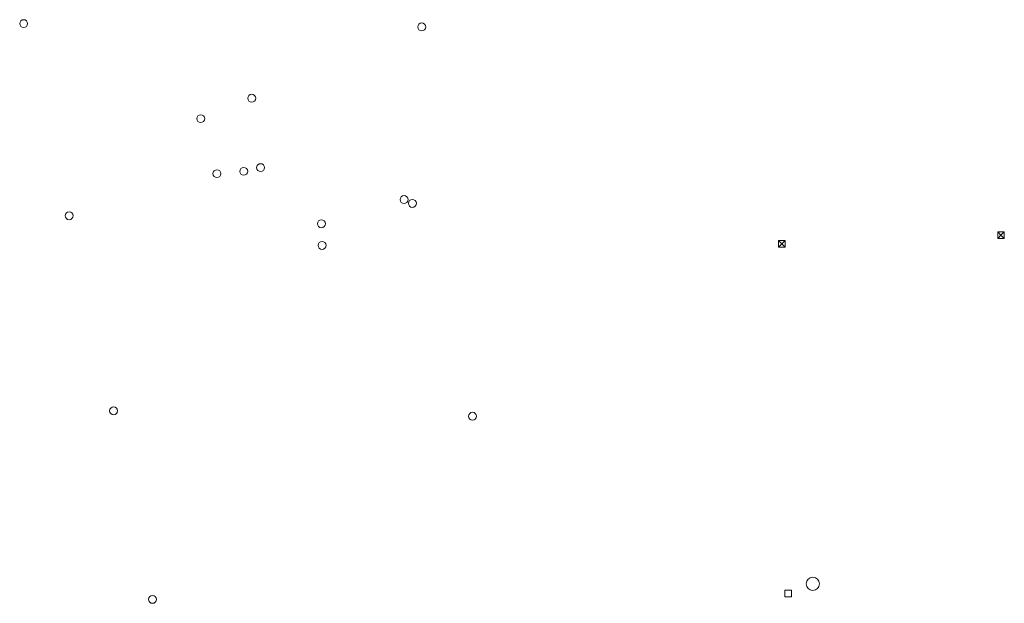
# Model space of a CAD drawing. Header units: metres. Extents: x 43144 to 46063, y 371355 to 373145.
# Tile 73 of 136: x 45681 to 45830, y 372706 to 372794. Entities that reach past the tile are written whole.
import ezdxf

# ---------------------------------------------------------------- set-up
doc = ezdxf.new("R2010")
doc.units = ezdxf.units.M

msp = doc.modelspace()

# ---------------------------------------------------------------- linework, layer by layer
at = {"layer": '', "color": 1, "linetype": 'Continuous', "lineweight": 13}
for p, q in [((45828.7, 372762.2), (45829.7, 372762.2)), ((45828.7, 372761.2), (45828.7, 372762.2)), ((45829.2, 372761.7), (45828.7, 372762.2)), ((45828.7, 372762.2), (45829.7, 372762.2)), ((45828.7, 372761.2), (45828.7, 372762.2)), ((45829.2, 372761.7), (45828.7, 372762.2)), ((45828.7, 372762.2), (45829.7, 372762.2)), ((45828.7, 372761.2), (45828.7, 372762.2)), ((45829.2, 372761.7), (45828.7, 372762.2)), ((45828.7, 372762.2), (45829.7, 372762.2)), ((45828.7, 372761.2), (45828.7, 372762.2)), ((45829.2, 372761.7), (45828.7, 372762.2)), ((45828.7, 372762.2), (45829.7, 372762.2)), ((45828.7, 372761.2), (45828.7, 372762.2)), ((45829.2, 372761.7), (45828.7, 372762.2)), ((45828.7, 372762.2), (45829.7, 372762.2)), ((45828.7, 372761.2), (45828.7, 372762.2)), ((45829.2, 372761.7), (45828.7, 372762.2)), ((45828.7, 372762.2), (45829.7, 372762.2)), ((45828.7, 372761.2), (45828.7, 372762.2)), ((45829.2, 372761.7), (45828.7, 372762.2)), ((45828.7, 372762.2), (45829.7, 372762.2)), ((45828.7, 372761.2), (45828.7, 372762.2)), ((45829.2, 372761.7), (45828.7, 372762.2)), ((45828.7, 372762.2), (45829.7, 372762.2)), ((45828.7, 372761.2), (45828.7, 372762.2)), ((45829.2, 372761.7), (45828.7, 372762.2)), ((45828.7, 372762.2), (45829.7, 372762.2)), ((45828.7, 372761.2), (45828.7, 372762.2)), ((45829.2, 372761.7), (45828.7, 372762.2)), ((45828.7, 372762.2), (45829.7, 372762.2)), ((45828.7, 372761.2), (45828.7, 372762.2)), ((45829.2, 372761.7), (45828.7, 372762.2)), ((45828.7, 372762.2), (45829.7, 372762.2)), ((45828.7, 372761.2), (45828.7, 372762.2)), ((45829.2, 372761.7), (45828.7, 372762.2)), ((45828.7, 372762.2), (45829.7, 372762.2)), ((45828.7, 372761.2), (45828.7, 372762.2)), ((45829.2, 372761.7), (45828.7, 372762.2)), ((45828.7, 372762.2), (45829.7, 372762.2)), ((45828.7, 372761.2), (45828.7, 372762.2)), ((45829.2, 372761.7), (45828.7, 372762.2)), ((45828.7, 372762.2), (45829.7, 372762.2)), ((45828.7, 372761.2), (45828.7, 372762.2)), ((45829.2, 372761.7), (45828.7, 372762.2)), ((45828.7, 372762.2), (45829.7, 372762.2)), ((45828.7, 372761.2), (45828.7, 372762.2)), ((45829.2, 372761.7), (45828.7, 372762.2)), ((45828.7, 372762.2), (45829.7, 372762.2)), ((45828.7, 372761.2), (45828.7, 372762.2)), ((45829.2, 372761.7), (45828.7, 372762.2)), ((45828.7, 372762.2), (45829.7, 372762.2)), ((45828.7, 372761.2), (45828.7, 372762.2)), ((45829.2, 372761.7), (45828.7, 372762.2)), ((45828.7, 372762.2), (45829.7, 372762.2)), ((45828.7, 372761.2), (45828.7, 372762.2)), ((45829.2, 372761.7), (45828.7, 372762.2)), ((45828.7, 372762.2), (45829.7, 372762.2)), ((45828.7, 372761.2), (45828.7, 372762.2)), ((45829.2, 372761.7), (45828.7, 372762.2)), ((45828.7, 372762.2), (45829.7, 372762.2)), ((45828.7, 372761.2), (45828.7, 372762.2)), ((45829.2, 372761.7), (45828.7, 372762.2)), ((45828.7, 372762.2), (45829.7, 372762.2)), ((45828.7, 372761.2), (45828.7, 372762.2)), ((45829.2, 372761.7), (45828.7, 372762.2)), ((45828.7, 372762.2), (45829.7, 372762.2)), ((45828.7, 372761.2), (45828.7, 372762.2)), ((45829.2, 372761.7), (45828.7, 372762.2)), ((45828.7, 372762.2), (45829.7, 372762.2)), ((45828.7, 372761.2), (45828.7, 372762.2)), ((45829.2, 372761.7), (45828.7, 372762.2)), ((45828.7, 372762.2), (45829.7, 372762.2)), ((45828.7, 372761.2), (45828.7, 372762.2)), ((45829.2, 372761.7), (45828.7, 372762.2)), ((45828.7, 372762.2), (45829.7, 372762.2)), ((45828.7, 372761.2), (45828.7, 372762.2)), ((45829.2, 372761.7), (45828.7, 372762.2)), ((45828.7, 372762.2), (45829.7, 372762.2)), ((45828.7, 372761.2), (45828.7, 372762.2)), ((45829.2, 372761.7), (45828.7, 372762.2)), ((45828.7, 372762.2), (45829.7, 372762.2)), ((45828.7, 372761.2), (45828.7, 372762.2)), ((45829.2, 372761.7), (45828.7, 372762.2)), ((45828.7, 372762.2), (45829.7, 372762.2)), ((45828.7, 372761.2), (45828.7, 372762.2)), ((45829.2, 372761.7), (45828.7, 372762.2)), ((45828.7, 372762.2), (45829.7, 372762.2)), ((45828.7, 372761.2), (45828.7, 372762.2)), ((45829.2, 372761.7), (45828.7, 372762.2)), ((45828.7, 372762.2), (45829.7, 372762.2)), ((45828.7, 372761.2), (45828.7, 372762.2)), ((45829.2, 372761.7), (45828.7, 372762.2)), ((45828.7, 372762.2), (45829.7, 372762.2)), ((45828.7, 372761.2), (45828.7, 372762.2)), ((45829.2, 372761.7), (45828.7, 372762.2)), ((45828.7, 372762.2), (45829.7, 372762.2)), ((45828.7, 372761.2), (45828.7, 372762.2)), ((45829.2, 372761.7), (45828.7, 372762.2)), ((45828.7, 372762.2), (45829.7, 372762.2)), ((45828.7, 372761.2), (45828.7, 372762.2)), ((45829.2, 372761.7), (45828.7, 372762.2)), ((45828.7, 372761.2), (45829.2, 372761.7)), ((45828.7, 372761.2), (45829.2, 372761.7)), ((45828.7, 372761.2), (45829.2, 372761.7)), ((45828.7, 372761.2), (45829.2, 372761.7)), ((45828.7, 372761.2), (45829.2, 372761.7)), ((45828.7, 372761.2), (45829.2, 372761.7)), ((45828.7, 372761.2), (45829.2, 372761.7)), ((45828.7, 372761.2), (45829.2, 372761.7)), ((45828.7, 372761.2), (45829.2, 372761.7)), ((45828.7, 372761.2), (45829.2, 372761.7)), ((45828.7, 372761.2), (45829.2, 372761.7)), ((45828.7, 372761.2), (45829.2, 372761.7)), ((45828.7, 372761.2), (45829.2, 372761.7)), ((45828.7, 372761.2), (45829.2, 372761.7)), ((45828.7, 372761.2), (45829.2, 372761.7)), ((45828.7, 372761.2), (45829.2, 372761.7)), ((45828.7, 372761.2), (45829.2, 372761.7)), ((45828.7, 372761.2), (45829.2, 372761.7)), ((45828.7, 372761.2), (45829.2, 372761.7)), ((45828.7, 372761.2), (45829.2, 372761.7)), ((45828.7, 372761.2), (45829.2, 372761.7)), ((45828.7, 372761.2), (45829.2, 372761.7)), ((45828.7, 372761.2), (45829.2, 372761.7)), ((45828.7, 372761.2), (45829.2, 372761.7)), ((45828.7, 372761.2), (45829.2, 372761.7)), ((45828.7, 372761.2), (45829.2, 372761.7)), ((45828.7, 372761.2), (45829.2, 372761.7)), ((45828.7, 372761.2), (45829.2, 372761.7)), ((45828.7, 372761.2), (45829.2, 372761.7)), ((45828.7, 372761.2), (45829.2, 372761.7)), ((45828.7, 372761.2), (45829.2, 372761.7)), ((45828.7, 372761.2), (45829.2, 372761.7)), ((45828.7, 372761.2), (45829.2, 372761.7)), ((45828.7, 372761.2), (45829.2, 372761.7)), ((45829.2, 372761.7), (45829.7, 372762.2)), ((45829.2, 372761.7), (45829.7, 372762.2)), ((45829.2, 372761.7), (45829.7, 372762.2)), ((45829.2, 372761.7), (45829.7, 372762.2)), ((45829.2, 372761.7), (45829.7, 372762.2)), ((45829.2, 372761.7), (45829.7, 372762.2)), ((45829.2, 372761.7), (45829.7, 372762.2)), ((45829.2, 372761.7), (45829.7, 372762.2)), ((45829.2, 372761.7), (45829.7, 372762.2)), ((45829.2, 372761.7), (45829.7, 372762.2)), ((45829.2, 372761.7), (45829.7, 372762.2)), ((45829.2, 372761.7), (45829.7, 372762.2)), ((45829.2, 372761.7), (45829.7, 372762.2)), ((45829.2, 372761.7), (45829.7, 372762.2)), ((45829.2, 372761.7), (45829.7, 372762.2)), ((45829.2, 372761.7), (45829.7, 372762.2)), ((45829.2, 372761.7), (45829.7, 372762.2)), ((45829.2, 372761.7), (45829.7, 372762.2)), ((45829.2, 372761.7), (45829.7, 372762.2)), ((45829.2, 372761.7), (45829.7, 372762.2)), ((45829.2, 372761.7), (45829.7, 372762.2)), ((45829.2, 372761.7), (45829.7, 372762.2)), ((45829.2, 372761.7), (45829.7, 372762.2)), ((45829.2, 372761.7), (45829.7, 372762.2)), ((45829.2, 372761.7), (45829.7, 372762.2)), ((45829.2, 372761.7), (45829.7, 372762.2)), ((45829.2, 372761.7), (45829.7, 372762.2)), ((45829.2, 372761.7), (45829.7, 372762.2)), ((45829.2, 372761.7), (45829.7, 372762.2)), ((45829.2, 372761.7), (45829.7, 372762.2)), ((45829.2, 372761.7), (45829.7, 372762.2)), ((45829.2, 372761.7), (45829.7, 372762.2)), ((45829.2, 372761.7), (45829.7, 372762.2)), ((45829.2, 372761.7), (45829.7, 372762.2)), ((45829.7, 372761.2), (45829.2, 372761.7)), ((45829.7, 372761.2), (45829.2, 372761.7)), ((45829.7, 372761.2), (45829.2, 372761.7)), ((45829.7, 372761.2), (45829.2, 372761.7)), ((45829.7, 372761.2), (45829.2, 372761.7)), ((45829.7, 372761.2), (45829.2, 372761.7)), ((45829.7, 372761.2), (45829.2, 372761.7)), ((45829.7, 372761.2), (45829.2, 372761.7)), ((45829.7, 372761.2), (45829.2, 372761.7)), ((45829.7, 372761.2), (45829.2, 372761.7)), ((45829.7, 372761.2), (45829.2, 372761.7)), ((45829.7, 372761.2), (45829.2, 372761.7)), ((45829.7, 372761.2), (45829.2, 372761.7)), ((45829.7, 372761.2), (45829.2, 372761.7)), ((45829.7, 372761.2), (45829.2, 372761.7)), ((45829.7, 372761.2), (45829.2, 372761.7)), ((45829.7, 372761.2), (45829.2, 372761.7)), ((45829.7, 372761.2), (45829.2, 372761.7)), ((45829.7, 372761.2), (45829.2, 372761.7)), ((45829.7, 372761.2), (45829.2, 372761.7)), ((45829.7, 372761.2), (45829.2, 372761.7)), ((45829.7, 372761.2), (45829.2, 372761.7)), ((45829.7, 372761.2), (45829.2, 372761.7)), ((45829.7, 372761.2), (45829.2, 372761.7)), ((45829.7, 372761.2), (45829.2, 372761.7)), ((45829.7, 372761.2), (45829.2, 372761.7)), ((45829.7, 372761.2), (45829.2, 372761.7)), ((45829.7, 372761.2), (45829.2, 372761.7)), ((45829.7, 372761.2), (45829.2, 372761.7)), ((45829.7, 372761.2), (45829.2, 372761.7)), ((45829.7, 372761.2), (45829.2, 372761.7)), ((45829.7, 372761.2), (45829.2, 372761.7)), ((45829.7, 372761.2), (45829.2, 372761.7)), ((45829.7, 372761.2), (45829.2, 372761.7)), ((45829.7, 372762.2), (45829.7, 372761.2)), ((45829.7, 372762.2), (45829.7, 372761.2)), ((45829.7, 372762.2), (45829.7, 372761.2)), ((45829.7, 372762.2), (45829.7, 372761.2)), ((45829.7, 372762.2), (45829.7, 372761.2)), ((45829.7, 372762.2), (45829.7, 372761.2)), ((45829.7, 372762.2), (45829.7, 372761.2)), ((45829.7, 372762.2), (45829.7, 372761.2)), ((45829.7, 372762.2), (45829.7, 372761.2)), ((45829.7, 372762.2), (45829.7, 372761.2)), ((45829.7, 372762.2), (45829.7, 372761.2)), ((45829.7, 372762.2), (45829.7, 372761.2)), ((45829.7, 372762.2), (45829.7, 372761.2)), ((45829.7, 372762.2), (45829.7, 372761.2)), ((45829.7, 372762.2), (45829.7, 372761.2)), ((45829.7, 372762.2), (45829.7, 372761.2)), ((45829.7, 372762.2), (45829.7, 372761.2)), ((45829.7, 372762.2), (45829.7, 372761.2)), ((45829.7, 372762.2), (45829.7, 372761.2)), ((45829.7, 372762.2), (45829.7, 372761.2)), ((45829.7, 372762.2), (45829.7, 372761.2)), ((45829.7, 372762.2), (45829.7, 372761.2)), ((45829.7, 372762.2), (45829.7, 372761.2)), ((45829.7, 372762.2), (45829.7, 372761.2)), ((45829.7, 372762.2), (45829.7, 372761.2)), ((45829.7, 372762.2), (45829.7, 372761.2)), ((45829.7, 372762.2), (45829.7, 372761.2)), ((45829.7, 372762.2), (45829.7, 372761.2)), ((45829.7, 372762.2), (45829.7, 372761.2)), ((45829.7, 372762.2), (45829.7, 372761.2)), ((45829.7, 372762.2), (45829.7, 372761.2)), ((45829.7, 372762.2), (45829.7, 372761.2)), ((45829.7, 372762.2), (45829.7, 372761.2)), ((45829.7, 372762.2), (45829.7, 372761.2)), ((45795.6, 372760.9), (45796.6, 372760.9)), ((45795.6, 372759.9), (45795.6, 372760.9)), ((45796.1, 372760.4), (45795.6, 372760.9)), ((45795.6, 372760.9), (45796.6, 372760.9)), ((45795.6, 372759.9), (45795.6, 372760.9)), ((45796.1, 372760.4), (45795.6, 372760.9)), ((45795.6, 372760.9), (45796.6, 372760.9)), ((45795.6, 372759.9), (45795.6, 372760.9)), ((45796.1, 372760.4), (45795.6, 372760.9)), ((45795.6, 372760.9), (45796.6, 372760.9)), ((45795.6, 372759.9), (45795.6, 372760.9)), ((45796.1, 372760.4), (45795.6, 372760.9)), ((45795.6, 372760.9), (45796.6, 372760.9)), ((45795.6, 372759.9), (45795.6, 372760.9)), ((45796.1, 372760.4), (45795.6, 372760.9)), ((45795.6, 372760.9), (45796.6, 372760.9)), ((45795.6, 372759.9), (45795.6, 372760.9)), ((45796.1, 372760.4), (45795.6, 372760.9)), ((45795.6, 372760.9), (45796.6, 372760.9)), ((45795.6, 372759.9), (45795.6, 372760.9)), ((45796.1, 372760.4), (45795.6, 372760.9)), ((45795.6, 372760.9), (45796.6, 372760.9)), ((45795.6, 372759.9), (45795.6, 372760.9)), ((45796.1, 372760.4), (45795.6, 372760.9)), ((45795.6, 372760.9), (45796.6, 372760.9)), ((45795.6, 372759.9), (45795.6, 372760.9)), ((45796.1, 372760.4), (45795.6, 372760.9)), ((45795.6, 372760.9), (45796.6, 372760.9)), ((45795.6, 372759.9), (45795.6, 372760.9)), ((45796.1, 372760.4), (45795.6, 372760.9)), ((45795.6, 372760.9), (45796.6, 372760.9)), ((45795.6, 372759.9), (45795.6, 372760.9)), ((45796.1, 372760.4), (45795.6, 372760.9)), ((45795.6, 372760.9), (45796.6, 372760.9)), ((45795.6, 372759.9), (45795.6, 372760.9)), ((45796.1, 372760.4), (45795.6, 372760.9)), ((45795.6, 372760.9), (45796.6, 372760.9)), ((45795.6, 372759.9), (45795.6, 372760.9)), ((45796.1, 372760.4), (45795.6, 372760.9)), ((45795.6, 372760.9), (45796.6, 372760.9)), ((45795.6, 372759.9), (45795.6, 372760.9)), ((45796.1, 372760.4), (45795.6, 372760.9)), ((45795.6, 372760.9), (45796.6, 372760.9)), ((45795.6, 372759.9), (45795.6, 372760.9)), ((45796.1, 372760.4), (45795.6, 372760.9)), ((45795.6, 372760.9), (45796.6, 372760.9)), ((45795.6, 372759.9), (45795.6, 372760.9)), ((45796.1, 372760.4), (45795.6, 372760.9)), ((45795.6, 372760.9), (45796.6, 372760.9)), ((45795.6, 372759.9), (45795.6, 372760.9)), ((45796.1, 372760.4), (45795.6, 372760.9)), ((45795.6, 372760.9), (45796.6, 372760.9)), ((45795.6, 372759.9), (45795.6, 372760.9)), ((45796.1, 372760.4), (45795.6, 372760.9)), ((45795.6, 372760.9), (45796.6, 372760.9)), ((45795.6, 372759.9), (45795.6, 372760.9)), ((45796.1, 372760.4), (45795.6, 372760.9)), ((45795.6, 372760.9), (45796.6, 372760.9)), ((45795.6, 372759.9), (45795.6, 372760.9)), ((45796.1, 372760.4), (45795.6, 372760.9)), ((45795.6, 372760.9), (45796.6, 372760.9)), ((45795.6, 372759.9), (45795.6, 372760.9)), ((45796.1, 372760.4), (45795.6, 372760.9)), ((45795.6, 372760.9), (45796.6, 372760.9)), ((45795.6, 372759.9), (45795.6, 372760.9)), ((45796.1, 372760.4), (45795.6, 372760.9)), ((45795.6, 372760.9), (45796.6, 372760.9)), ((45795.6, 372759.9), (45795.6, 372760.9)), ((45796.1, 372760.4), (45795.6, 372760.9)), ((45795.6, 372760.9), (45796.6, 372760.9)), ((45795.6, 372759.9), (45795.6, 372760.9)), ((45796.1, 372760.4), (45795.6, 372760.9)), ((45795.6, 372760.9), (45796.6, 372760.9)), ((45795.6, 372759.9), (45795.6, 372760.9)), ((45796.1, 372760.4), (45795.6, 372760.9)), ((45795.6, 372760.9), (45796.6, 372760.9)), ((45795.6, 372759.9), (45795.6, 372760.9)), ((45796.1, 372760.4), (45795.6, 372760.9)), ((45795.6, 372760.9), (45796.6, 372760.9)), ((45795.6, 372759.9), (45795.6, 372760.9)), ((45796.1, 372760.4), (45795.6, 372760.9)), ((45795.6, 372760.9), (45796.6, 372760.9)), ((45795.6, 372759.9), (45795.6, 372760.9)), ((45796.1, 372760.4), (45795.6, 372760.9)), ((45795.6, 372760.9), (45796.6, 372760.9)), ((45795.6, 372759.9), (45795.6, 372760.9)), ((45796.1, 372760.4), (45795.6, 372760.9)), ((45795.6, 372760.9), (45796.6, 372760.9)), ((45795.6, 372759.9), (45795.6, 372760.9)), ((45796.1, 372760.4), (45795.6, 372760.9)), ((45795.6, 372760.9), (45796.6, 372760.9)), ((45795.6, 372759.9), (45795.6, 372760.9)), ((45796.1, 372760.4), (45795.6, 372760.9)), ((45795.6, 372760.9), (45796.6, 372760.9)), ((45795.6, 372759.9), (45795.6, 372760.9)), ((45796.1, 372760.4), (45795.6, 372760.9)), ((45795.6, 372760.9), (45796.6, 372760.9)), ((45795.6, 372759.9), (45795.6, 372760.9)), ((45796.1, 372760.4), (45795.6, 372760.9)), ((45795.6, 372760.9), (45796.6, 372760.9)), ((45795.6, 372759.9), (45795.6, 372760.9)), ((45796.1, 372760.4), (45795.6, 372760.9)), ((45795.6, 372759.9), (45796.1, 372760.4)), ((45795.6, 372759.9), (45796.1, 372760.4)), ((45795.6, 372759.9), (45796.1, 372760.4)), ((45795.6, 372759.9), (45796.1, 372760.4)), ((45795.6, 372759.9), (45796.1, 372760.4)), ((45795.6, 372759.9), (45796.1, 372760.4)), ((45795.6, 372759.9), (45796.1, 372760.4)), ((45795.6, 372759.9), (45796.1, 372760.4)), ((45795.6, 372759.9), (45796.1, 372760.4)), ((45795.6, 372759.9), (45796.1, 372760.4)), ((45795.6, 372759.9), (45796.1, 372760.4)), ((45795.6, 372759.9), (45796.1, 372760.4)), ((45795.6, 372759.9), (45796.1, 372760.4)), ((45795.6, 372759.9), (45796.1, 372760.4)), ((45795.6, 372759.9), (45796.1, 372760.4)), ((45795.6, 372759.9), (45796.1, 372760.4)), ((45795.6, 372759.9), (45796.1, 372760.4)), ((45795.6, 372759.9), (45796.1, 372760.4)), ((45795.6, 372759.9), (45796.1, 372760.4)), ((45795.6, 372759.9), (45796.1, 372760.4)), ((45795.6, 372759.9), (45796.1, 372760.4)), ((45795.6, 372759.9), (45796.1, 372760.4)), ((45795.6, 372759.9), (45796.1, 372760.4)), ((45795.6, 372759.9), (45796.1, 372760.4)), ((45795.6, 372759.9), (45796.1, 372760.4)), ((45795.6, 372759.9), (45796.1, 372760.4)), ((45795.6, 372759.9), (45796.1, 372760.4)), ((45795.6, 372759.9), (45796.1, 372760.4)), ((45795.6, 372759.9), (45796.1, 372760.4)), ((45795.6, 372759.9), (45796.1, 372760.4)), ((45795.6, 372759.9), (45796.1, 372760.4)), ((45795.6, 372759.9), (45796.1, 372760.4)), ((45795.6, 372759.9), (45796.1, 372760.4)), ((45795.6, 372759.9), (45796.1, 372760.4)), ((45796.1, 372760.4), (45796.6, 372760.9)), ((45796.1, 372760.4), (45796.6, 372760.9)), ((45796.1, 372760.4), (45796.6, 372760.9)), ((45796.1, 372760.4), (45796.6, 372760.9)), ((45796.1, 372760.4), (45796.6, 372760.9)), ((45796.1, 372760.4), (45796.6, 372760.9)), ((45796.1, 372760.4), (45796.6, 372760.9)), ((45796.1, 372760.4), (45796.6, 372760.9)), ((45796.1, 372760.4), (45796.6, 372760.9)), ((45796.1, 372760.4), (45796.6, 372760.9)), ((45796.1, 372760.4), (45796.6, 372760.9)), ((45796.1, 372760.4), (45796.6, 372760.9)), ((45796.1, 372760.4), (45796.6, 372760.9)), ((45796.1, 372760.4), (45796.6, 372760.9)), ((45796.1, 372760.4), (45796.6, 372760.9)), ((45796.1, 372760.4), (45796.6, 372760.9)), ((45796.1, 372760.4), (45796.6, 372760.9)), ((45796.1, 372760.4), (45796.6, 372760.9)), ((45796.1, 372760.4), (45796.6, 372760.9)), ((45796.1, 372760.4), (45796.6, 372760.9)), ((45796.1, 372760.4), (45796.6, 372760.9)), ((45796.1, 372760.4), (45796.6, 372760.9)), ((45796.1, 372760.4), (45796.6, 372760.9)), ((45796.1, 372760.4), (45796.6, 372760.9)), ((45796.1, 372760.4), (45796.6, 372760.9)), ((45796.1, 372760.4), (45796.6, 372760.9)), ((45796.1, 372760.4), (45796.6, 372760.9)), ((45796.1, 372760.4), (45796.6, 372760.9)), ((45796.1, 372760.4), (45796.6, 372760.9)), ((45796.1, 372760.4), (45796.6, 372760.9)), ((45796.1, 372760.4), (45796.6, 372760.9)), ((45796.1, 372760.4), (45796.6, 372760.9)), ((45796.1, 372760.4), (45796.6, 372760.9)), ((45796.1, 372760.4), (45796.6, 372760.9)), ((45796.6, 372759.9), (45796.1, 372760.4)), ((45796.6, 372759.9), (45796.1, 372760.4)), ((45796.6, 372759.9), (45796.1, 372760.4)), ((45796.6, 372759.9), (45796.1, 372760.4)), ((45796.6, 372759.9), (45796.1, 372760.4)), ((45796.6, 372759.9), (45796.1, 372760.4)), ((45796.6, 372759.9), (45796.1, 372760.4)), ((45796.6, 372759.9), (45796.1, 372760.4)), ((45796.6, 372759.9), (45796.1, 372760.4)), ((45796.6, 372759.9), (45796.1, 372760.4)), ((45796.6, 372759.9), (45796.1, 372760.4)), ((45796.6, 372759.9), (45796.1, 372760.4)), ((45796.6, 372759.9), (45796.1, 372760.4)), ((45796.6, 372759.9), (45796.1, 372760.4)), ((45796.6, 372759.9), (45796.1, 372760.4)), ((45796.6, 372759.9), (45796.1, 372760.4)), ((45796.6, 372759.9), (45796.1, 372760.4)), ((45796.6, 372759.9), (45796.1, 372760.4)), ((45796.6, 372759.9), (45796.1, 372760.4)), ((45796.6, 372759.9), (45796.1, 372760.4)), ((45796.6, 372759.9), (45796.1, 372760.4)), ((45796.6, 372759.9), (45796.1, 372760.4)), ((45796.6, 372759.9), (45796.1, 372760.4)), ((45796.6, 372759.9), (45796.1, 372760.4)), ((45796.6, 372759.9), (45796.1, 372760.4)), ((45796.6, 372759.9), (45796.1, 372760.4)), ((45796.6, 372759.9), (45796.1, 372760.4)), ((45796.6, 372759.9), (45796.1, 372760.4)), ((45796.6, 372759.9), (45796.1, 372760.4)), ((45796.6, 372759.9), (45796.1, 372760.4)), ((45796.6, 372759.9), (45796.1, 372760.4)), ((45796.6, 372759.9), (45796.1, 372760.4)), ((45796.6, 372759.9), (45796.1, 372760.4)), ((45796.6, 372759.9), (45796.1, 372760.4)), ((45796.6, 372760.9), (45796.6, 372759.9)), ((45796.6, 372760.9), (45796.6, 372759.9)), ((45796.6, 372760.9), (45796.6, 372759.9)), ((45796.6, 372760.9), (45796.6, 372759.9)), ((45796.6, 372760.9), (45796.6, 372759.9)), ((45796.6, 372760.9), (45796.6, 372759.9)), ((45796.6, 372760.9), (45796.6, 372759.9)), ((45796.6, 372760.9), (45796.6, 372759.9)), ((45796.6, 372760.9), (45796.6, 372759.9)), ((45796.6, 372760.9), (45796.6, 372759.9)), ((45796.6, 372760.9), (45796.6, 372759.9)), ((45796.6, 372760.9), (45796.6, 372759.9)), ((45796.6, 372760.9), (45796.6, 372759.9)), ((45796.6, 372760.9), (45796.6, 372759.9)), ((45796.6, 372760.9), (45796.6, 372759.9)), ((45796.6, 372760.9), (45796.6, 372759.9)), ((45796.6, 372760.9), (45796.6, 372759.9)), ((45796.6, 372760.9), (45796.6, 372759.9)), ((45796.6, 372760.9), (45796.6, 372759.9)), ((45796.6, 372760.9), (45796.6, 372759.9)), ((45796.6, 372760.9), (45796.6, 372759.9)), ((45796.6, 372760.9), (45796.6, 372759.9)), ((45796.6, 372760.9), (45796.6, 372759.9)), ((45796.6, 372760.9), (45796.6, 372759.9)), ((45796.6, 372760.9), (45796.6, 372759.9)), ((45796.6, 372760.9), (45796.6, 372759.9)), ((45796.6, 372760.9), (45796.6, 372759.9)), ((45796.6, 372760.9), (45796.6, 372759.9)), ((45796.6, 372760.9), (45796.6, 372759.9)), ((45796.6, 372760.9), (45796.6, 372759.9)), ((45796.6, 372760.9), (45796.6, 372759.9)), ((45796.6, 372760.9), (45796.6, 372759.9)), ((45796.6, 372760.9), (45796.6, 372759.9)), ((45796.6, 372760.9), (45796.6, 372759.9)), ((45829.7, 372761.2), (45828.7, 372761.2)), ((45829.7, 372761.2), (45828.7, 372761.2)), ((45829.7, 372761.2), (45828.7, 372761.2)), ((45829.7, 372761.2), (45828.7, 372761.2)), ((45829.7, 372761.2), (45828.7, 372761.2)), ((45829.7, 372761.2), (45828.7, 372761.2)), ((45829.7, 372761.2), (45828.7, 372761.2)), ((45829.7, 372761.2), (45828.7, 372761.2)), ((45829.7, 372761.2), (45828.7, 372761.2)), ((45829.7, 372761.2), (45828.7, 372761.2)), ((45829.7, 372761.2), (45828.7, 372761.2)), ((45829.7, 372761.2), (45828.7, 372761.2)), ((45829.7, 372761.2), (45828.7, 372761.2)), ((45829.7, 372761.2), (45828.7, 372761.2)), ((45829.7, 372761.2), (45828.7, 372761.2)), ((45829.7, 372761.2), (45828.7, 372761.2)), ((45829.7, 372761.2), (45828.7, 372761.2)), ((45829.7, 372761.2), (45828.7, 372761.2)), ((45829.7, 372761.2), (45828.7, 372761.2)), ((45829.7, 372761.2), (45828.7, 372761.2)), ((45829.7, 372761.2), (45828.7, 372761.2)), ((45829.7, 372761.2), (45828.7, 372761.2)), ((45829.7, 372761.2), (45828.7, 372761.2)), ((45829.7, 372761.2), (45828.7, 372761.2)), ((45829.7, 372761.2), (45828.7, 372761.2)), ((45829.7, 372761.2), (45828.7, 372761.2)), ((45829.7, 372761.2), (45828.7, 372761.2)), ((45829.7, 372761.2), (45828.7, 372761.2)), ((45829.7, 372761.2), (45828.7, 372761.2)), ((45829.7, 372761.2), (45828.7, 372761.2)), ((45829.7, 372761.2), (45828.7, 372761.2)), ((45829.7, 372761.2), (45828.7, 372761.2)), ((45829.7, 372761.2), (45828.7, 372761.2)), ((45829.7, 372761.2), (45828.7, 372761.2)), ((45796.6, 372759.9), (45795.6, 372759.9)), ((45796.6, 372759.9), (45795.6, 372759.9)), ((45796.6, 372759.9), (45795.6, 372759.9)), ((45796.6, 372759.9), (45795.6, 372759.9)), ((45796.6, 372759.9), (45795.6, 372759.9)), ((45796.6, 372759.9), (45795.6, 372759.9)), ((45796.6, 372759.9), (45795.6, 372759.9)), ((45796.6, 372759.9), (45795.6, 372759.9)), ((45796.6, 372759.9), (45795.6, 372759.9)), ((45796.6, 372759.9), (45795.6, 372759.9)), ((45796.6, 372759.9), (45795.6, 372759.9)), ((45796.6, 372759.9), (45795.6, 372759.9)), ((45796.6, 372759.9), (45795.6, 372759.9)), ((45796.6, 372759.9), (45795.6, 372759.9)), ((45796.6, 372759.9), (45795.6, 372759.9)), ((45796.6, 372759.9), (45795.6, 372759.9)), ((45796.6, 372759.9), (45795.6, 372759.9)), ((45796.6, 372759.9), (45795.6, 372759.9)), ((45796.6, 372759.9), (45795.6, 372759.9)), ((45796.6, 372759.9), (45795.6, 372759.9)), ((45796.6, 372759.9), (45795.6, 372759.9)), ((45796.6, 372759.9), (45795.6, 372759.9)), ((45796.6, 372759.9), (45795.6, 372759.9)), ((45796.6, 372759.9), (45795.6, 372759.9)), ((45796.6, 372759.9), (45795.6, 372759.9)), ((45796.6, 372759.9), (45795.6, 372759.9)), ((45796.6, 372759.9), (45795.6, 372759.9)), ((45796.6, 372759.9), (45795.6, 372759.9)), ((45796.6, 372759.9), (45795.6, 372759.9)), ((45796.6, 372759.9), (45795.6, 372759.9)), ((45796.6, 372759.9), (45795.6, 372759.9)), ((45796.6, 372759.9), (45795.6, 372759.9)), ((45796.6, 372759.9), (45795.6, 372759.9)), ((45796.6, 372759.9), (45795.6, 372759.9))]:
    msp.add_line(p, q, dxfattribs=at)
at = {"layer": '', "color": 6, "linetype": 'Continuous', "lineweight": 13, "flags": 128}
msp.add_lwpolyline([(45796.56, 372707.064), (45797.56, 372707.064), (45797.56, 372708.064), (45796.56, 372708.064), (45796.56, 372707.064)], close=True, dxfattribs=at)
msp.add_lwpolyline([(45796.56, 372707.064), (45797.56, 372707.064), (45797.56, 372708.064), (45796.56, 372708.064), (45796.56, 372707.064)], close=True, dxfattribs=at)
msp.add_lwpolyline([(45796.56, 372707.064), (45797.56, 372707.064), (45797.56, 372708.064), (45796.56, 372708.064), (45796.56, 372707.064)], close=True, dxfattribs=at)
msp.add_lwpolyline([(45796.56, 372707.064), (45797.56, 372707.064), (45797.56, 372708.064), (45796.56, 372708.064), (45796.56, 372707.064)], close=True, dxfattribs=at)
msp.add_lwpolyline([(45796.56, 372707.064), (45797.56, 372707.064), (45797.56, 372708.064), (45796.56, 372708.064), (45796.56, 372707.064)], close=True, dxfattribs=at)
msp.add_lwpolyline([(45796.56, 372707.064), (45797.56, 372707.064), (45797.56, 372708.064), (45796.56, 372708.064), (45796.56, 372707.064)], close=True, dxfattribs=at)
msp.add_lwpolyline([(45796.56, 372707.064), (45797.56, 372707.064), (45797.56, 372708.064), (45796.56, 372708.064), (45796.56, 372707.064)], close=True, dxfattribs=at)
msp.add_lwpolyline([(45796.56, 372707.064), (45797.56, 372707.064), (45797.56, 372708.064), (45796.56, 372708.064), (45796.56, 372707.064)], close=True, dxfattribs=at)
msp.add_lwpolyline([(45796.56, 372707.064), (45797.56, 372707.064), (45797.56, 372708.064), (45796.56, 372708.064), (45796.56, 372707.064)], close=True, dxfattribs=at)
msp.add_lwpolyline([(45796.56, 372707.064), (45797.56, 372707.064), (45797.56, 372708.064), (45796.56, 372708.064), (45796.56, 372707.064)], close=True, dxfattribs=at)
msp.add_lwpolyline([(45796.56, 372707.064), (45797.56, 372707.064), (45797.56, 372708.064), (45796.56, 372708.064), (45796.56, 372707.064)], close=True, dxfattribs=at)
msp.add_lwpolyline([(45796.56, 372707.064), (45797.56, 372707.064), (45797.56, 372708.064), (45796.56, 372708.064), (45796.56, 372707.064)], close=True, dxfattribs=at)
msp.add_lwpolyline([(45796.56, 372707.064), (45797.56, 372707.064), (45797.56, 372708.064), (45796.56, 372708.064), (45796.56, 372707.064)], close=True, dxfattribs=at)
msp.add_lwpolyline([(45796.56, 372707.064), (45797.56, 372707.064), (45797.56, 372708.064), (45796.56, 372708.064), (45796.56, 372707.064)], close=True, dxfattribs=at)
msp.add_lwpolyline([(45796.56, 372707.064), (45797.56, 372707.064), (45797.56, 372708.064), (45796.56, 372708.064), (45796.56, 372707.064)], close=True, dxfattribs=at)
msp.add_lwpolyline([(45796.56, 372707.064), (45797.56, 372707.064), (45797.56, 372708.064), (45796.56, 372708.064), (45796.56, 372707.064)], close=True, dxfattribs=at)
msp.add_lwpolyline([(45796.56, 372707.064), (45797.56, 372707.064), (45797.56, 372708.064), (45796.56, 372708.064), (45796.56, 372707.064)], close=True, dxfattribs=at)
msp.add_lwpolyline([(45796.56, 372707.064), (45797.56, 372707.064), (45797.56, 372708.064), (45796.56, 372708.064), (45796.56, 372707.064)], close=True, dxfattribs=at)
msp.add_lwpolyline([(45796.56, 372707.064), (45797.56, 372707.064), (45797.56, 372708.064), (45796.56, 372708.064), (45796.56, 372707.064)], close=True, dxfattribs=at)
msp.add_lwpolyline([(45796.56, 372707.064), (45797.56, 372707.064), (45797.56, 372708.064), (45796.56, 372708.064), (45796.56, 372707.064)], close=True, dxfattribs=at)
msp.add_lwpolyline([(45796.56, 372707.064), (45797.56, 372707.064), (45797.56, 372708.064), (45796.56, 372708.064), (45796.56, 372707.064)], close=True, dxfattribs=at)
msp.add_lwpolyline([(45796.56, 372707.064), (45797.56, 372707.064), (45797.56, 372708.064), (45796.56, 372708.064), (45796.56, 372707.064)], close=True, dxfattribs=at)
msp.add_lwpolyline([(45796.56, 372707.064), (45797.56, 372707.064), (45797.56, 372708.064), (45796.56, 372708.064), (45796.56, 372707.064)], close=True, dxfattribs=at)
msp.add_lwpolyline([(45796.56, 372707.064), (45797.56, 372707.064), (45797.56, 372708.064), (45796.56, 372708.064), (45796.56, 372707.064)], close=True, dxfattribs=at)
msp.add_lwpolyline([(45796.56, 372707.064), (45797.56, 372707.064), (45797.56, 372708.064), (45796.56, 372708.064), (45796.56, 372707.064)], close=True, dxfattribs=at)
msp.add_lwpolyline([(45796.56, 372707.064), (45797.56, 372707.064), (45797.56, 372708.064), (45796.56, 372708.064), (45796.56, 372707.064)], close=True, dxfattribs=at)
msp.add_lwpolyline([(45796.56, 372707.064), (45797.56, 372707.064), (45797.56, 372708.064), (45796.56, 372708.064), (45796.56, 372707.064)], close=True, dxfattribs=at)
msp.add_lwpolyline([(45796.56, 372707.064), (45797.56, 372707.064), (45797.56, 372708.064), (45796.56, 372708.064), (45796.56, 372707.064)], close=True, dxfattribs=at)
msp.add_lwpolyline([(45796.56, 372707.064), (45797.56, 372707.064), (45797.56, 372708.064), (45796.56, 372708.064), (45796.56, 372707.064)], close=True, dxfattribs=at)
msp.add_lwpolyline([(45796.56, 372707.064), (45797.56, 372707.064), (45797.56, 372708.064), (45796.56, 372708.064), (45796.56, 372707.064)], close=True, dxfattribs=at)
msp.add_lwpolyline([(45796.56, 372707.064), (45797.56, 372707.064), (45797.56, 372708.064), (45796.56, 372708.064), (45796.56, 372707.064)], close=True, dxfattribs=at)
msp.add_lwpolyline([(45796.56, 372707.064), (45797.56, 372707.064), (45797.56, 372708.064), (45796.56, 372708.064), (45796.56, 372707.064)], close=True, dxfattribs=at)
msp.add_lwpolyline([(45796.56, 372707.064), (45797.56, 372707.064), (45797.56, 372708.064), (45796.56, 372708.064), (45796.56, 372707.064)], close=True, dxfattribs=at)
msp.add_lwpolyline([(45796.56, 372707.064), (45797.56, 372707.064), (45797.56, 372708.064), (45796.56, 372708.064), (45796.56, 372707.064)], close=True, dxfattribs=at)
at = {"layer": '', "color": 30, "linetype": 'Continuous', "lineweight": 0}
for centre in [(45681.588, 372793.647), (45681.588, 372793.647), (45681.588, 372793.647), (45681.588, 372793.647), (45681.588, 372793.647), (45681.588, 372793.647), (45681.588, 372793.647), (45681.588, 372793.647), (45681.588, 372793.647), (45681.588, 372793.647), (45681.588, 372793.647), (45681.588, 372793.647), (45681.588, 372793.647), (45681.588, 372793.647), (45681.588, 372793.647), (45681.588, 372793.647), (45681.588, 372793.647), (45681.588, 372793.647), (45681.588, 372793.647), (45681.588, 372793.647), (45681.588, 372793.647), (45681.588, 372793.647), (45681.588, 372793.647), (45681.588, 372793.647), (45681.588, 372793.647), (45681.588, 372793.647), (45681.588, 372793.647), (45681.588, 372793.647), (45681.588, 372793.647), (45681.588, 372793.647), (45681.588, 372793.647), (45681.588, 372793.647), (45681.588, 372793.647), (45681.588, 372793.647), (45741.717, 372793.159), (45741.717, 372793.159), (45741.717, 372793.159), (45741.717, 372793.159), (45741.717, 372793.159), (45741.717, 372793.159), (45741.717, 372793.159), (45741.717, 372793.159), (45741.717, 372793.159), (45741.717, 372793.159), (45741.717, 372793.159), (45741.717, 372793.159), (45741.717, 372793.159), (45741.717, 372793.159), (45741.717, 372793.159), (45741.717, 372793.159), (45741.717, 372793.159), (45741.717, 372793.159), (45741.717, 372793.159), (45741.717, 372793.159), (45741.717, 372793.159), (45741.717, 372793.159), (45741.717, 372793.159), (45741.717, 372793.159), (45741.717, 372793.159), (45741.717, 372793.159), (45741.717, 372793.159), (45741.717, 372793.159), (45741.717, 372793.159), (45741.717, 372793.159), (45741.717, 372793.159), (45741.717, 372793.159), (45741.717, 372793.159), (45741.717, 372793.159), (45716.035, 372782.372), (45716.035, 372782.372), (45716.035, 372782.372), (45716.035, 372782.372), (45716.035, 372782.372), (45716.035, 372782.372), (45716.035, 372782.372), (45716.035, 372782.372), (45716.035, 372782.372), (45716.035, 372782.372), (45716.035, 372782.372), (45716.035, 372782.372), (45716.035, 372782.372), (45716.035, 372782.372), (45716.035, 372782.372), (45716.035, 372782.372), (45716.035, 372782.372), (45716.035, 372782.372), (45716.035, 372782.372), (45716.035, 372782.372), (45716.035, 372782.372), (45716.035, 372782.372), (45716.035, 372782.372), (45716.035, 372782.372), (45716.035, 372782.372), (45716.035, 372782.372), (45716.035, 372782.372), (45716.035, 372782.372), (45716.035, 372782.372), (45716.035, 372782.372), (45716.035, 372782.372), (45716.035, 372782.372), (45716.035, 372782.372), (45716.035, 372782.372), (45708.336, 372779.292), (45708.336, 372779.292), (45708.336, 372779.292), (45708.336, 372779.292), (45708.336, 372779.292), (45708.336, 372779.292), (45708.336, 372779.292), (45708.336, 372779.292), (45708.336, 372779.292), (45708.336, 372779.292), (45708.336, 372779.292), (45708.336, 372779.292), (45708.336, 372779.292), (45708.336, 372779.292), (45708.336, 372779.292), (45708.336, 372779.292), (45708.336, 372779.292), (45708.336, 372779.292), (45708.336, 372779.292), (45708.336, 372779.292), (45708.336, 372779.292), (45708.336, 372779.292), (45708.336, 372779.292), (45708.336, 372779.292), (45708.336, 372779.292), (45708.336, 372779.292), (45708.336, 372779.292), (45708.336, 372779.292), (45708.336, 372779.292), (45708.336, 372779.292), (45708.336, 372779.292), (45708.336, 372779.292), (45708.336, 372779.292), (45708.336, 372779.292), (45714.824, 372771.333), (45714.824, 372771.333), (45714.824, 372771.333), (45714.824, 372771.333), (45714.824, 372771.333), (45714.824, 372771.333), (45714.824, 372771.333), (45714.824, 372771.333), (45714.824, 372771.333), (45714.824, 372771.333), (45714.824, 372771.333), (45714.824, 372771.333), (45714.824, 372771.333), (45714.824, 372771.333), (45714.824, 372771.333), (45714.824, 372771.333), (45714.824, 372771.333), (45714.824, 372771.333), (45714.824, 372771.333), (45714.824, 372771.333), (45714.824, 372771.333), (45714.824, 372771.333), (45714.824, 372771.333), (45714.824, 372771.333), (45714.824, 372771.333), (45714.824, 372771.333), (45714.824, 372771.333), (45714.824, 372771.333), (45714.824, 372771.333), (45714.824, 372771.333), (45714.824, 372771.333), (45714.824, 372771.333), (45714.824, 372771.333), (45714.824, 372771.333), (45717.372, 372771.891), (45717.372, 372771.891), (45717.372, 372771.891), (45717.372, 372771.891), (45717.372, 372771.891), (45717.372, 372771.891), (45717.372, 372771.891), (45717.372, 372771.891), (45717.372, 372771.891), (45717.372, 372771.891), (45717.372, 372771.891), (45717.372, 372771.891), (45717.372, 372771.891), (45717.372, 372771.891), (45717.372, 372771.891), (45717.372, 372771.891), (45717.372, 372771.891), (45717.372, 372771.891), (45717.372, 372771.891), (45717.372, 372771.891), (45717.372, 372771.891), (45717.372, 372771.891), (45717.372, 372771.891), (45717.372, 372771.891), (45717.372, 372771.891), (45717.372, 372771.891), (45717.372, 372771.891), (45717.372, 372771.891), (45717.372, 372771.891), (45717.372, 372771.891), (45717.372, 372771.891), (45717.372, 372771.891), (45717.372, 372771.891), (45717.372, 372771.891), (45710.78, 372770.982), (45710.78, 372770.982), (45710.78, 372770.982), (45710.78, 372770.982), (45710.78, 372770.982), (45710.78, 372770.982), (45710.78, 372770.982), (45710.78, 372770.982), (45710.78, 372770.982), (45710.78, 372770.982), (45710.78, 372770.982), (45710.78, 372770.982), (45710.78, 372770.982), (45710.78, 372770.982), (45710.78, 372770.982), (45710.78, 372770.982), (45710.78, 372770.982), (45710.78, 372770.982), (45710.78, 372770.982), (45710.78, 372770.982), (45710.78, 372770.982), (45710.78, 372770.982), (45710.78, 372770.982), (45710.78, 372770.982), (45710.78, 372770.982), (45710.78, 372770.982), (45710.78, 372770.982), (45710.78, 372770.982), (45710.78, 372770.982), (45710.78, 372770.982), (45710.78, 372770.982), (45710.78, 372770.982), (45710.78, 372770.982), (45710.78, 372770.982), (45739.049, 372767.059), (45739.049, 372767.059), (45739.049, 372767.059), (45739.049, 372767.059), (45739.049, 372767.059), (45739.049, 372767.059), (45739.049, 372767.059), (45739.049, 372767.059), (45739.049, 372767.059), (45739.049, 372767.059), (45739.049, 372767.059), (45739.049, 372767.059), (45739.049, 372767.059), (45739.049, 372767.059), (45739.049, 372767.059), (45739.049, 372767.059), (45739.049, 372767.059), (45739.049, 372767.059), (45739.049, 372767.059), (45739.049, 372767.059), (45739.049, 372767.059), (45739.049, 372767.059), (45739.049, 372767.059), (45739.049, 372767.059), (45739.049, 372767.059), (45739.049, 372767.059), (45739.049, 372767.059), (45739.049, 372767.059), (45739.049, 372767.059), (45739.049, 372767.059), (45739.049, 372767.059), (45739.049, 372767.059), (45739.049, 372767.059), (45739.049, 372767.059), (45740.301, 372766.494), (45740.301, 372766.494), (45740.301, 372766.494), (45740.301, 372766.494), (45740.301, 372766.494), (45740.301, 372766.494), (45740.301, 372766.494), (45740.301, 372766.494), (45740.301, 372766.494), (45740.301, 372766.494), (45740.301, 372766.494), (45740.301, 372766.494), (45740.301, 372766.494), (45740.301, 372766.494), (45740.301, 372766.494), (45740.301, 372766.494), (45740.301, 372766.494), (45740.301, 372766.494), (45740.301, 372766.494), (45740.301, 372766.494), (45740.301, 372766.494), (45740.301, 372766.494), (45740.301, 372766.494), (45740.301, 372766.494), (45740.301, 372766.494), (45740.301, 372766.494), (45740.301, 372766.494), (45740.301, 372766.494), (45740.301, 372766.494), (45740.301, 372766.494), (45740.301, 372766.494), (45740.301, 372766.494), (45740.301, 372766.494), (45740.301, 372766.494), (45688.464, 372764.619), (45688.464, 372764.619), (45688.464, 372764.619), (45688.464, 372764.619), (45688.464, 372764.619), (45688.464, 372764.619), (45688.464, 372764.619), (45688.464, 372764.619), (45688.464, 372764.619), (45688.464, 372764.619), (45688.464, 372764.619), (45688.464, 372764.619), (45688.464, 372764.619), (45688.464, 372764.619), (45688.464, 372764.619), (45688.464, 372764.619), (45688.464, 372764.619), (45688.464, 372764.619), (45688.464, 372764.619), (45688.464, 372764.619), (45688.464, 372764.619), (45688.464, 372764.619), (45688.464, 372764.619), (45688.464, 372764.619), (45688.464, 372764.619), (45688.464, 372764.619), (45688.464, 372764.619), (45688.464, 372764.619), (45688.464, 372764.619), (45688.464, 372764.619), (45688.464, 372764.619), (45688.464, 372764.619), (45688.464, 372764.619), (45688.464, 372764.619), (45726.553, 372763.42), (45726.553, 372763.42), (45726.553, 372763.42), (45726.553, 372763.42), (45726.553, 372763.42), (45726.553, 372763.42), (45726.553, 372763.42), (45726.553, 372763.42), (45726.553, 372763.42), (45726.553, 372763.42), (45726.553, 372763.42), (45726.553, 372763.42), (45726.553, 372763.42), (45726.553, 372763.42), (45726.553, 372763.42), (45726.553, 372763.42), (45726.553, 372763.42), (45726.553, 372763.42), (45726.553, 372763.42), (45726.553, 372763.42), (45726.553, 372763.42), (45726.553, 372763.42), (45726.553, 372763.42), (45726.553, 372763.42), (45726.553, 372763.42), (45726.553, 372763.42), (45726.553, 372763.42), (45726.553, 372763.42), (45726.553, 372763.42), (45726.553, 372763.42), (45726.553, 372763.42), (45726.553, 372763.42), (45726.553, 372763.42), (45726.553, 372763.42), (45726.658, 372760.143), (45726.658, 372760.143), (45726.658, 372760.143), (45726.658, 372760.143), (45726.658, 372760.143), (45726.658, 372760.143), (45726.658, 372760.143), (45726.658, 372760.143), (45726.658, 372760.143), (45726.658, 372760.143), (45726.658, 372760.143), (45726.658, 372760.143), (45726.658, 372760.143), (45726.658, 372760.143), (45726.658, 372760.143), (45726.658, 372760.143), (45726.658, 372760.143), (45726.658, 372760.143), (45726.658, 372760.143), (45726.658, 372760.143), (45726.658, 372760.143), (45726.658, 372760.143), (45726.658, 372760.143), (45726.658, 372760.143), (45726.658, 372760.143), (45726.658, 372760.143), (45726.658, 372760.143), (45726.658, 372760.143), (45726.658, 372760.143), (45726.658, 372760.143), (45726.658, 372760.143), (45726.658, 372760.143), (45726.658, 372760.143), (45726.658, 372760.143), (45695.174, 372735.146), (45695.174, 372735.146), (45695.174, 372735.146), (45695.174, 372735.146), (45695.174, 372735.146), (45695.174, 372735.146), (45695.174, 372735.146), (45695.174, 372735.146), (45695.174, 372735.146), (45695.174, 372735.146), (45695.174, 372735.146), (45695.174, 372735.146), (45695.174, 372735.146), (45695.174, 372735.146), (45695.174, 372735.146), (45695.174, 372735.146), (45695.174, 372735.146), (45695.174, 372735.146), (45695.174, 372735.146), (45695.174, 372735.146), (45695.174, 372735.146), (45695.174, 372735.146), (45695.174, 372735.146), (45695.174, 372735.146), (45695.174, 372735.146), (45695.174, 372735.146), (45695.174, 372735.146), (45695.174, 372735.146), (45695.174, 372735.146), (45695.174, 372735.146), (45695.174, 372735.146), (45695.174, 372735.146), (45695.174, 372735.146), (45695.174, 372735.146), (45749.378, 372734.323), (45749.378, 372734.323), (45749.378, 372734.323), (45749.378, 372734.323), (45749.378, 372734.323), (45749.378, 372734.323), (45749.378, 372734.323), (45749.378, 372734.323), (45749.378, 372734.323), (45749.378, 372734.323), (45749.378, 372734.323), (45749.378, 372734.323), (45749.378, 372734.323), (45749.378, 372734.323), (45749.378, 372734.323), (45749.378, 372734.323), (45749.378, 372734.323), (45749.378, 372734.323), (45749.378, 372734.323), (45749.378, 372734.323), (45749.378, 372734.323), (45749.378, 372734.323), (45749.378, 372734.323), (45749.378, 372734.323), (45749.378, 372734.323), (45749.378, 372734.323), (45749.378, 372734.323), (45749.378, 372734.323), (45749.378, 372734.323), (45749.378, 372734.323), (45749.378, 372734.323), (45749.378, 372734.323), (45749.378, 372734.323), (45749.378, 372734.323), (45701.048, 372706.665), (45701.048, 372706.665), (45701.048, 372706.665), (45701.048, 372706.665), (45701.048, 372706.665), (45701.048, 372706.665), (45701.048, 372706.665), (45701.048, 372706.665), (45701.048, 372706.665), (45701.048, 372706.665), (45701.048, 372706.665), (45701.048, 372706.665), (45701.048, 372706.665), (45701.048, 372706.665), (45701.048, 372706.665), (45701.048, 372706.665), (45701.048, 372706.665), (45701.048, 372706.665), (45701.048, 372706.665), (45701.048, 372706.665), (45701.048, 372706.665), (45701.048, 372706.665), (45701.048, 372706.665), (45701.048, 372706.665), (45701.048, 372706.665), (45701.048, 372706.665), (45701.048, 372706.665), (45701.048, 372706.665), (45701.048, 372706.665), (45701.048, 372706.665), (45701.048, 372706.665), (45701.048, 372706.665), (45701.048, 372706.665), (45701.048, 372706.665)]:
    msp.add_circle(centre, 0.6, dxfattribs=at)
at = {"layer": '', "color": 7, "linetype": 'Continuous', "lineweight": 13}
msp.add_circle((45800.778, 372709.015), 1, dxfattribs=at)
msp.add_circle((45800.778, 372709.015), 1, dxfattribs=at)
msp.add_circle((45800.778, 372709.015), 1, dxfattribs=at)
msp.add_circle((45800.778, 372709.015), 1, dxfattribs=at)
msp.add_circle((45800.778, 372709.015), 1, dxfattribs=at)
msp.add_circle((45800.778, 372709.015), 1, dxfattribs=at)
msp.add_circle((45800.778, 372709.015), 1, dxfattribs=at)
msp.add_circle((45800.778, 372709.015), 1, dxfattribs=at)
msp.add_circle((45800.778, 372709.015), 1, dxfattribs=at)
msp.add_circle((45800.778, 372709.015), 1, dxfattribs=at)
msp.add_circle((45800.778, 372709.015), 1, dxfattribs=at)
msp.add_circle((45800.778, 372709.015), 1, dxfattribs=at)
msp.add_circle((45800.778, 372709.015), 1, dxfattribs=at)
msp.add_circle((45800.778, 372709.015), 1, dxfattribs=at)
msp.add_circle((45800.778, 372709.015), 1, dxfattribs=at)
msp.add_circle((45800.778, 372709.015), 1, dxfattribs=at)
msp.add_circle((45800.778, 372709.015), 1, dxfattribs=at)
msp.add_circle((45800.778, 372709.015), 1, dxfattribs=at)
msp.add_circle((45800.778, 372709.015), 1, dxfattribs=at)
msp.add_circle((45800.778, 372709.015), 1, dxfattribs=at)
msp.add_circle((45800.778, 372709.015), 1, dxfattribs=at)
msp.add_circle((45800.778, 372709.015), 1, dxfattribs=at)
msp.add_circle((45800.778, 372709.015), 1, dxfattribs=at)
msp.add_circle((45800.778, 372709.015), 1, dxfattribs=at)
msp.add_circle((45800.778, 372709.015), 1, dxfattribs=at)
msp.add_circle((45800.778, 372709.015), 1, dxfattribs=at)
msp.add_circle((45800.778, 372709.015), 1, dxfattribs=at)
msp.add_circle((45800.778, 372709.015), 1, dxfattribs=at)
msp.add_circle((45800.778, 372709.015), 1, dxfattribs=at)
msp.add_circle((45800.778, 372709.015), 1, dxfattribs=at)
msp.add_circle((45800.778, 372709.015), 1, dxfattribs=at)
msp.add_circle((45800.778, 372709.015), 1, dxfattribs=at)
msp.add_circle((45800.778, 372709.015), 1, dxfattribs=at)
msp.add_circle((45800.778, 372709.015), 1, dxfattribs=at)

doc.saveas('drawing.dxf')
